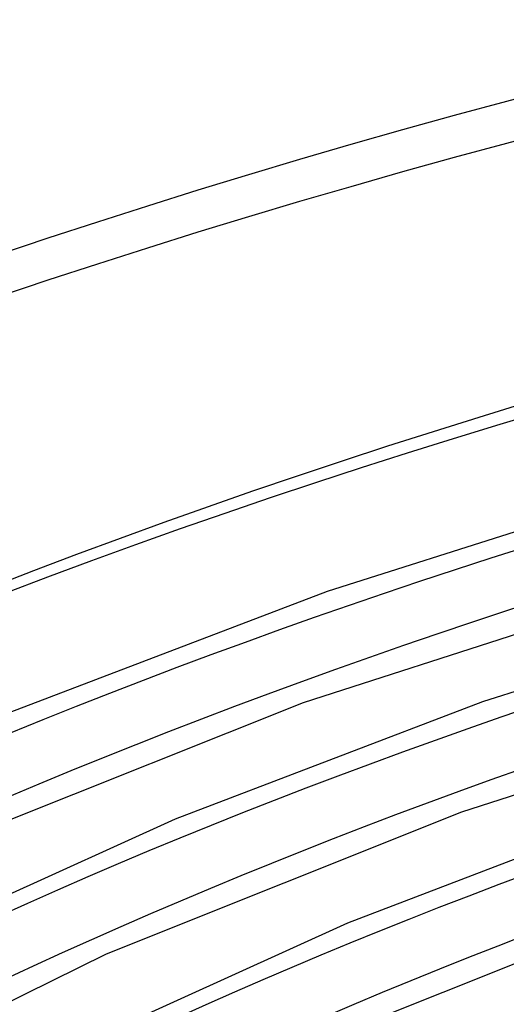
# Model space of a CAD drawing. Header units: millimetres. Extents: x -866 to 866, y -967 to 997.
# Tile 18 of 74: x -337 to -287, y 842 to 944. Entities that reach past the tile are written whole.
import ezdxf

# ---------------------------------------------------------------- set-up
doc = ezdxf.new("R2010")
doc.units = ezdxf.units.MM
doc.layers.add('HIDDEN', color=7, linetype='Continuous')
doc.layers.add('THICK', color=7, linetype='Continuous')

msp = doc.modelspace()

# ---------------------------------------------------------------- linework, layer by layer
at = {"layer": 'HIDDEN'}
for centre, major_axis, start_param, end_param in [((0, 663.81), (-606.5, 0), -3.141592, -0.523599), ((0, 663.81), (-556.5, 0), -3.141592, -0.523599), ((0, 663.8), (533.66, 0), 2.093292, 2.617994), ((0, 663.8), (505.84, 0), 2.093808, 2.617994), ((0, 663.8), (478.01, 0), 2.094383, 2.617994), ((0, 663.8), (450.19, 0), 2.09503, 2.617994), ((0, 663.8), (422.37, 0), 2.095762, 2.617994)]:
    msp.add_ellipse(centre, major_axis=major_axis, ratio=0.5, start_param=start_param, end_param=end_param, dxfattribs=at)
at = {"layer": 'THICK'}
for p, q in [((-263.3, 898.21), (-305.69, 884.76)), ((-260.81, 888.54), (-308.14, 873.29)), ((-249.64, 886.09), (-289.69, 873.38)), ((-305.69, 884.76), (-339.06, 872.02)), ((-247.15, 876.42), (-291.84, 862.02)), ((-308.14, 873.29), (-346.79, 857.85)), ((-289.69, 873.38), (-321.32, 861.3)), ((-321.32, 861.3), (-355.22, 845.92)), ((-291.84, 862.02), (-328.45, 847.39)), ((-273.69, 862), (-303.59, 850.58)), ((-303.59, 850.58), (-335.62, 836.05)), ((-275.54, 850.74), (-310.11, 836.93)), ((-328.45, 847.39), (-367.96, 827.91))]:
    msp.add_line(p, q, dxfattribs=at)
for centre, major_axis, start_param, end_param in [((0, 668.14), (606.5, 0), 0, 2.617994), ((0, 668.14), (-551.5, 0), -3.141592, -0.523599), ((0, 663.8), (-523.68, 0), -1.048122, -0.523599), ((0, 663.8), (-495.86, 0), -1.047586, -0.523599), ((0, 663.8), (-468.04, 0), -1.046986, -0.523599), ((0, 663.8), (-440.21, 0), -1.046311, -0.523599)]:
    msp.add_ellipse(centre, major_axis=major_axis, ratio=0.5, start_param=start_param, end_param=end_param, dxfattribs=at)

doc.saveas('drawing.dxf')
